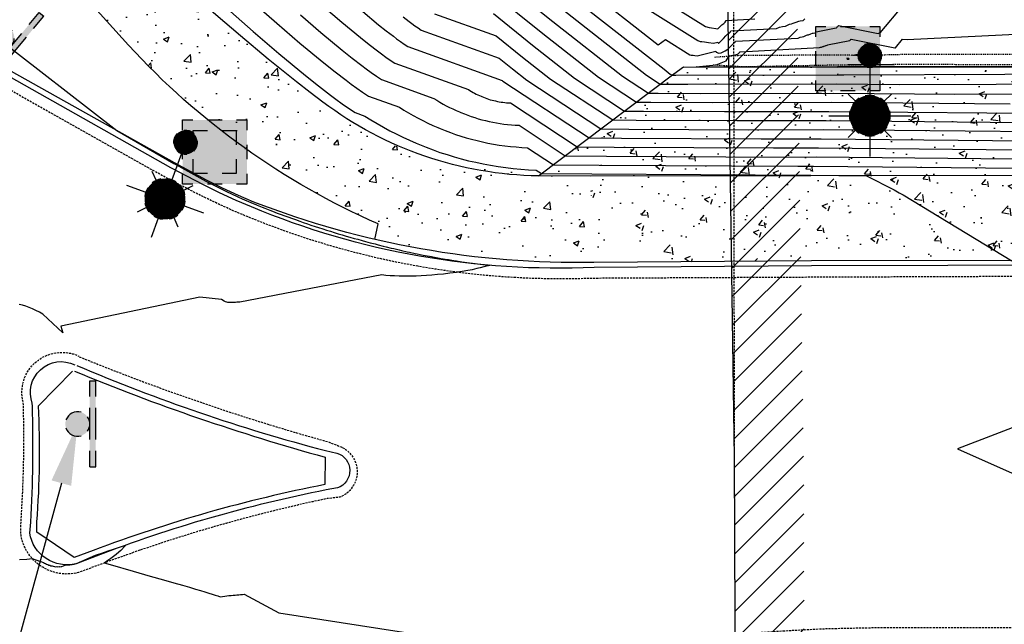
# Model space of a CAD drawing. Header units: feet. Extents: x 351431 to 355879, y 310968 to 329728.
# Tile 135 of 254: x 353280 to 353400, y 321656 to 321730. Entities that reach past the tile are written whole.
import ezdxf

# ---------------------------------------------------------------- set-up
doc = ezdxf.new("R2010")
doc.units = ezdxf.units.FT
doc.header["$MEASUREMENT"] = 0
doc.linetypes.add('D25', pattern=[0.375, 0.25, -0.125])
doc.linetypes.add('HIDDEN2', pattern=[0.1875, 0.125, -0.0625])
for name, color, linetype in [('EHID', 86, 'Continuous'), ('EHYSC', 161, 'Continuous'), ('ELID', 174, 'Continuous'), ('ELTCH-EG1', 253, 'Continuous'), ('ELTCN-EG1', 251, 'Continuous'), ('ELYCB-BACK', 5, 'Continuous'), ('ELYCB-FL', 2, 'Continuous'), ('ELYSC', 2, 'Continuous'), ('ELYSP', 1, 'D25'), ('ELYSU', 2, 'HIDDEN2'), ('ELYSW-BACK', 2, 'Continuous'), ('ELYSW-FRONT', 1, 'Continuous'), ('ESFL', 2, 'Continuous'), ('ESFLJ', 5, 'Continuous'), ('ESFLP', 4, 'Continuous'), ('ESFS', 153, 'Continuous'), ('ESMask', 155, 'Continuous'), ('ETFS', 6, 'Continuous')]:
    doc.layers.add(name, color=color, linetype=linetype)
pattern_1 = [(50, (0, 0), (7.172601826, -0.62752135), [0.75, -8.25]), (355, (0, 0), (-1.38751334, 7.52192134), [0.6, -6.6]), (100.4514, (0.598, -0.052), (5.78509382, 6.89439542), [0.6374019, -7.01142112]), (46.1842, (0, 2), (10.67241049, -1.65519014), [1.125, -12.375]), (96.6356, (0.889, 1.862), (9.34662706, 9.7411787), [0.95610288, -10.51713]), (351.1842, (0, 2), (9.34661945, 9.741186), [0.9, -9.9]), (21, (1, 1.5), (5.96907052, -4.02618891), [0.75, -8.25]), (326, (1, 1.5), (2.43315332, 7.25150045), [0.6, -6.6]), (71.4514, (1.4974, 1.1645), (8.40222629, 3.22530497), [0.6374019, -7.01142112]), (37.5, (0, 0), (0.121598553, 3.328938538), [0, -6.52, 0, -6.7, 0, -6.625]), (7.5, (0, 0), (2.630695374, 3.94411712), [0, -3.82, 0, -6.37, 0, -2.525]), (327.5, (-2.23, 0), (5.338224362, -0.225548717), [0, -2.5, 0, -7.8, 0, -10.35]), (317.5, (-3.23, 0), (5.831861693, 1.001049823), [0, -3.25, 0, -5.18, 0, -7.35])]

# ---------------------------------------------------------------- blocks, each defined once
blk = doc.blocks.new('ESUFMALUM')
for p, q in [((0, -0.0295), (0, -0.0976)), ((-0.053, -0.0946), (-0.0354, -0.1123)), ((0.053, -0.0946), (0.0354, -0.1123)), ((-0.1, -0.1476), (-0.05, -0.1476)), ((0.05, -0.1476), (0.1, -0.1476)), ((-0.0354, -0.183), (-0.053, -0.2007)), ((0.0354, -0.183), (0.053, -0.2007)), ((0, -0.1976), (0, -0.2476))]:
    blk.add_line(p, q)
for centre, radius, start, end in [((0, 0), 0.0295, 63.6503, 116.3497), ((0, 0), 0.0295, 153.6503, 206.3497), ((0, 0), 0.0295, 333.6503, 26.3497), ((0, 0), 0.0295, 243.6503, 296.3497), ((0, -0.1476), 0.05, 121.7041, 148.2959), ((0, -0.1476), 0.05, 76.7041, 103.2959), ((0, -0.1476), 0.05, 31.7041, 58.2959), ((0, -0.1476), 0.05, 166.7041, 193.2959), ((0, -0.1476), 0.05, 346.7041, 13.2959), ((0, -0.1476), 0.05, 211.7041, 238.2959), ((0, -0.1476), 0.05, 301.7041, 328.2959), ((0, -0.1476), 0.05, 256.7041, 283.2959)]:
    blk.add_arc(centre, radius, start, end)
at = {"layer": 'ESMask'}
for points, const_width in [([(-0.0148, 0, 1), (0.0148, 0, 1)], 0.0295), ([(-0.025, -0.1476, 1), (0.025, -0.1476, 1)], 0.05)]:
    blk.add_lwpolyline(points, format="xyb", close=True, dxfattribs=dict(at, const_width=const_width))
blk = doc.blocks.new('ESUFJBOX2')
for points in [[(-0.0787, 0.0535), (-0.0787, 0.0787), (-0.0535, 0.0787)], [(-0.0178, 0.0787), (0.0178, 0.0787)], [(0.0535, 0.0787), (0.0787, 0.0787), (0.0787, 0.0535)], [(-0.0525, 0.0178), (-0.0525, 0.0525), (-0.0178, 0.0525)], [(0.0178, 0.0525), (0.0525, 0.0525), (0.0525, 0.0178)], [(-0.0787, -0.0178), (-0.0787, 0.0178)], [(0.0787, 0.0178), (0.0787, -0.0178)], [(-0.0525, -0.0525), (-0.0525, -0.0178)], [(0.0525, -0.0178), (0.0525, -0.0525), (0.0178, -0.0525)], [(-0.0787, -0.0787), (-0.0787, -0.0535)], [(-0.0178, -0.0525), (-0.0525, -0.0525)], [(0.0787, -0.0535), (0.0787, -0.0787), (0.0535, -0.0787)], [(-0.0535, -0.0787), (-0.0787, -0.0787)], [(0.0178, -0.0787), (-0.0178, -0.0787)]]:
    blk.add_lwpolyline(points)
at = {"layer": 'ESMask'}
blk.add_solid([(-0.0787, -0.0787), (-0.0787, 0.0787), (0.0787, -0.0787), (0.0787, 0.0787)], dxfattribs=at)
blk = doc.blocks.new('ESIPUBSIGN')
at = {"layer": 'ESMask'}
h = blk.add_hatch(color=256, dxfattribs=at)
edge = h.paths.add_edge_path()
edge.add_arc((0, 0), 0.03, 90, 450)
for p, q in [((-0.03, 0.1047), (-0.0447, 0.1047)), ((-0.0447, 0.1047), (-0.0447, 0.066)), ((-0.03, 0.1047), (-0.03, 0.066)), ((-0.0447, 0.0381), (-0.0447, -0.0393)), ((-0.03, 0.0381), (-0.03, -0.0393)), ((-0.0447, -0.0672), (-0.0447, -0.1059)), ((-0.03, -0.0672), (-0.03, -0.1059)), ((-0.03, -0.1059), (-0.0447, -0.1059))]:
    blk.add_line(p, q)
for start, end in [(17.9702, 107.0495), (144.2314, 216.3563), (253.5383, 340.7883)]:
    blk.add_arc((0, 0), 0.03, start, end)
blk.add_solid([(-0.0447, -0.1059), (-0.03, -0.1059), (-0.0447, 0.1047), (-0.03, 0.1047)], dxfattribs=at)
blk = doc.blocks.new('ESUFJBOX1')
for points in [[(-0.0787, 0.0535), (-0.0787, 0.0787), (-0.0535, 0.0787)], [(-0.0178, 0.0787), (0.0178, 0.0787)], [(0.0535, 0.0787), (0.0787, 0.0787), (0.0787, 0.0535)], [(-0.0787, -0.0178), (-0.0787, 0.0178)], [(0.0787, 0.0178), (0.0787, -0.0178)], [(-0.0787, -0.0787), (-0.0787, -0.0535)], [(0.0787, -0.0535), (0.0787, -0.0787), (0.0535, -0.0787)], [(-0.0535, -0.0787), (-0.0787, -0.0787)], [(0.0178, -0.0787), (-0.0178, -0.0787)]]:
    blk.add_lwpolyline(points)
at = {"layer": 'ESMask'}
blk.add_solid([(-0.0787, -0.0787), (-0.0787, 0.0787), (0.0787, -0.0787), (0.0787, 0.0787)], dxfattribs=at)

msp = doc.modelspace()

# ---------------------------------------------------------------- hatches: boundary and pattern name
at = {"layer": 'EHID'}
h = msp.add_hatch(dxfattribs=at)
h.set_pattern_fill('ANSI31', color=256, scale=20, style=0)
h.set_pattern_definition([(45, (-214.0713, 26.4758), (-1.767766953, 1.767766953), [])])
h.paths.add_polyline_path([(353467.54, 321776.88), (353446.13, 321776.56), (353429.92, 321776.32), (353404.35, 321776.19), (353388.67, 321776.15), (353367.07, 321776.1), (353366.4, 321776.07), (353366.16, 321749.44), (353367.22, 321676.06), (353367.41, 321626.24), (353366.56, 321596.82), (353366.75, 321576.47), (353367.33, 321576.47), (353389.64, 321575.4), (353415.73, 321575.97), (353430.91, 321576.01), (353446.37, 321576.18), (353468.6, 321576.43), (353470.11, 321576.43), (353469.94, 321597.43), (353468.27, 321676.52), (353467.81, 321726.47)])
h.paths.add_polyline_path([(353430, 321767.83), (353446.25, 321768.07), (353459.09, 321768.26), (353459.32, 321726.41), (353459.78, 321676.4), (353461.45, 321597.31), (353461.55, 321584.85), (353446.27, 321584.67), (353430.85, 321584.5), (353415.63, 321584.46), (353389.75, 321583.9), (353375.17, 321584.6), (353375.06, 321596.74), (353375.9, 321626.13), (353375.71, 321676.14), (353374.65, 321749.46), (353374.82, 321767.62), (353388.69, 321767.66), (353404.39, 321767.7)], flags=16)
at = {"layer": 'EHYSC'}
h = msp.add_hatch(dxfattribs=at)
h.set_pattern_fill('AR-CONC', color=256, style=0)
h.set_pattern_definition([(50, (353229.139, 321700.008), (7.1726, -0.62752), [0.75, -8.25]), (355, (353229.139, 321700.008), (-1.3875, 7.52192), [0.6, -6.6]), (100.4514, (353229.737, 321699.956), (5.7851, 6.8944), [0.6374, -7.01142]), (46.184, (353229.139, 321702.008), (10.6724, -1.6552), [1.125, -12.375]), (96.636, (353230.028, 321701.87), (9.3466, 9.7412), [0.9561, -10.5171]), (351.184, (353229.139, 321702.008), (9.3466, 9.7412), [0.9, -9.9]), (21, (353230.139, 321701.508), (5.96907, -4.0262), [0.75, -8.25]), (326, (353230.139, 321701.508), (2.43315, 7.2515), [0.6, -6.6]), (71.4514, (353230.6364, 321701.1725), (8.40223, 3.2253), [0.6374, -7.01142]), (37.5, (353229.139, 321700.008), (0.1216, 3.32894), [0, -6.52, 0, -6.7, 0, -6.625]), (7.5, (353229.139, 321700.008), (2.630695, 3.94412), [0, -3.82, 0, -6.37, 0, -2.525]), (327.5, (353226.909, 321700.008), (5.338224, -0.22555), [0, -2.5, 0, -7.8, 0, -10.35]), (317.5, (353225.909, 321700.008), (5.83186, 1.00105), [0, -3.25, 0, -5.18, 0, -7.35])])
h.paths.add_polyline_path([(353320.68, 321716.88), (353319.2, 321717.9), (353316.87, 321719.6), (353315.3, 321720.78), (353313.63, 321722.07), (353310.17, 321724.87), (353306.78, 321727.7), (353303.79, 321730.27), (353300.02, 321733.58), (353288.77, 321746.1, 0.097664), (353245.42, 321781.15), (353237.47, 321784.29), (353235.23, 321788.12), (353234.79, 321786.79), (353234.48, 321785.98), (353233.08, 321782.72), (353232.6, 321781.6), (353231.79, 321779.88), (353230.06, 321776.21), (353229.63, 321775.4), (353229.14, 321774.56), (353233.53, 321775.27), (353241.41, 321772.14, -0.098763), (353281.53, 321739.41), (353293.08, 321726.59, 0.10427), (353323.65, 321704.68), (353323.22, 321702.79), (353325.58, 321702.41), (353328.13, 321702.04), (353330.81, 321701.71), (353336.25, 321701.12), (353341.39, 321700.64), (353345.71, 321700.3), (353349.8, 321700.01), (353349.52, 321710.56), (353346.06, 321710.85), (353342.41, 321711.22), (353338.08, 321711.75), (353335.8, 321712.07), (353333.52, 321712.44), (353331.28, 321712.85), (353329.16, 321713.3), (353327.2, 321713.79), (353326.26, 321714.08), (353325.36, 321714.39), (353324.51, 321714.74), (353323.7, 321715.11), (353322.91, 321715.52), (353322.16, 321715.94)])
h = msp.add_hatch(dxfattribs=at)
h.set_pattern_fill('AR-CONC', color=256, style=0)
h.set_pattern_definition(pattern_1)
h.paths.add_polyline_path([(353503.13, 321723.75), (353505.24, 321724.64), (353505.17, 321724.81), (353484.54, 321728.74), (353482.74, 321729), (353468.75, 321723.86), (353419.9, 321723.92), (353379.87, 321723.9), (353361.01, 321723.94), (353359.84, 321723.06), (353343.27, 321710.56), (353349.6, 321710.54), (353376.59, 321710.58), (353450.66, 321710.7), (353468.98, 321710.66), (353479.57, 321714.72)])
h = msp.add_hatch(dxfattribs=at)
h.set_pattern_fill('AR-CONC', color=256, style=0)
h.set_pattern_definition(pattern_1)
edge = h.paths.add_edge_path()
edge.add_line((353506, 321714.26), (353481.18, 321715.34))
edge.add_line((353481.18, 321715.34), (353468.98, 321710.66))
edge.add_line((353468.98, 321710.66), (353450.66, 321710.7))
edge.add_line((353450.66, 321710.7), (353376.59, 321710.58))
edge.add_line((353376.59, 321710.58), (353349.6, 321710.54))
edge.add_line((353349.6, 321710.54), (353350.04, 321699.96))
edge.add_line((353482.25, 321707.09), (353480.42, 321706.66))
edge.add_line((353480.42, 321706.66), (353478.58, 321706.24))
edge.add_line((353478.58, 321706.24), (353476.73, 321705.84))
edge.add_line((353476.73, 321705.84), (353474.89, 321705.45))
edge.add_line((353474.89, 321705.45), (353473.04, 321705.08))
edge.add_line((353473.04, 321705.08), (353471.19, 321704.71))
edge.add_line((353471.19, 321704.71), (353469.34, 321704.37))
edge.add_line((353469.34, 321704.37), (353467.48, 321704.03))
edge.add_line((353467.48, 321704.03), (353465.62, 321703.71))
edge.add_line((353465.62, 321703.71), (353463.76, 321703.41))
edge.add_line((353463.76, 321703.41), (353461.9, 321703.11))
edge.add_line((353461.9, 321703.11), (353460.03, 321702.83))
edge.add_line((353460.03, 321702.83), (353458.17, 321702.57))
edge.add_line((353458.17, 321702.57), (353456.3, 321702.32))
edge.add_line((353456.3, 321702.32), (353454.43, 321702.08))
edge.add_line((353454.43, 321702.08), (353452.59, 321701.86))
edge.add_line((353452.59, 321701.86), (353450.75, 321701.65))
edge.add_line((353450.75, 321701.65), (353448.91, 321701.46))
edge.add_line((353448.91, 321701.46), (353447.07, 321701.28))
edge.add_line((353447.07, 321701.28), (353445.23, 321701.11))
edge.add_line((353445.23, 321701.11), (353443.39, 321700.96))
edge.add_line((353443.39, 321700.96), (353441.54, 321700.82))
edge.add_line((353441.54, 321700.82), (353439.7, 321700.7))
edge.add_line((353439.7, 321700.7), (353437.85, 321700.58))
edge.add_line((353437.85, 321700.58), (353436.01, 321700.48))
edge.add_line((353436.01, 321700.48), (353434.16, 321700.4))
edge.add_line((353434.16, 321700.4), (353432.31, 321700.33))
edge.add_line((353432.31, 321700.33), (353430.46, 321700.27))
edge.add_line((353430.46, 321700.27), (353428.61, 321700.22))
edge.add_line((353428.61, 321700.22), (353426.76, 321700.19))
edge.add_line((353426.76, 321700.19), (353376.68, 321700.18))
edge.add_line((353376.68, 321700.18), (353350.04, 321699.96))
edge.add_line((353350.04, 321699.96), (353482.25, 321707.09))
edge.add_line((353482.25, 321707.09), (353506, 321714.26))
edge.add_line((353506, 321714.26), (353482.25, 321707.09))

# ---------------------------------------------------------------- linework, layer by layer
at = {"layer": 'ELID'}
msp.add_lwpolyline([(353366.75, 321576.47), (353367.33, 321576.47), (353389.64, 321575.4), (353415.73, 321575.97), (353430.91, 321576.01), (353446.37, 321576.18), (353468.6, 321576.43), (353470.11, 321576.43), (353469.94, 321597.43), (353468.27, 321676.52), (353467.81, 321726.47), (353467.54, 321776.88), (353446.13, 321776.56), (353429.92, 321776.32), (353404.35, 321776.19), (353388.67, 321776.15), (353367.07, 321776.1), (353366.4, 321776.07), (353366.16, 321749.44), (353367.22, 321676.06), (353367.41, 321626.24), (353366.56, 321596.82), (353366.75, 321576.47)], dxfattribs=at)
at = {"layer": 'ELTCH-EG1', "flags": 128}
for points, elevation in [([(353323.43, 321879.42), (353323.49, 321853.66), (353323.33, 321840.29), (353321.97, 321813.49), (353322.2, 321803.66), (353320.16, 321797.72), (353320.2, 321770.43), (353321.64, 321767.51), (353323.65, 321763.42), (353330.1, 321753.47), (353338.27, 321740.88), (353340.45, 321738.04), (353347.5, 321732.38), (353358.66, 321723.62), (353359.4, 321723.04), (353359.62, 321722.89), (353359.7, 321722.89), (353360.06, 321722.89), (353380.06, 321722.94), (353380.63, 321722.94), (353420.05, 321723.1)], 140), ([(353308.73, 321731.46), (353311.23, 321729.26), (353314.07, 321726.82), (353316.99, 321724.41), (353318.39, 321723.29), (353319.72, 321722.27), (353320.33, 321721.81), (353321.02, 321721.31), (353321.72, 321720.82), (353322.44, 321720.35), (353326.24, 321718.97), (353326.8, 321718.62), (353327.36, 321718.28), (353327.94, 321717.95), (353328.52, 321717.63), (353329.11, 321717.33), (353329.71, 321717.03), (353330.32, 321716.75), (353330.94, 321716.49), (353331.23, 321716.36), (353331.85, 321716.11), (353332.48, 321715.87), (353333.12, 321715.65), (353333.76, 321715.44), (353334.41, 321715.24), (353335.07, 321715.06), (353335.74, 321714.89), (353336.4, 321714.73), (353337.08, 321714.59), (353337.76, 321714.46), (353338.45, 321714.35), (353339.14, 321714.25), (353339.83, 321714.17), (353340.53, 321714.11), (353341.24, 321714.05), (353341.94, 321714.02), (353345.1, 321711.94), (353350.71, 321711.9), (353374.99, 321711.77), (353376.93, 321711.77), (353448.56, 321711.07)], 130), ([(353330.53, 321730.43), (353338.09, 321727.71), (353341.31, 321725.12), (353344.75, 321722.42), (353352.36, 321717.42), (353355.21, 321717.4), (353367.53, 321717.33), (353378.49, 321717.36), (353414.59, 321717)], 135), ([(353418.32, 321723.93), (353380.11, 321723.92), (353379.87, 321723.92), (353378.4, 321723.9), (353362.56, 321723.94), (353365.01, 321724.16), (353366.22, 321724.64), (353366.61, 321725.25), (353367.52, 321725.43), (353367.64, 321725.49), (353367.72, 321725.53), (353367.78, 321725.6), (353367.83, 321725.64), (353367.87, 321725.69), (353367.9, 321725.72), (353367.92, 321725.74), (353367.94, 321725.75), (353367.95, 321725.77), (353377.68, 321726.29), (353377.79, 321726.34), (353377.9, 321726.35), (353377.99, 321726.36), (353378.07, 321726.4), (353378.13, 321726.43), (353378.19, 321726.45), (353378.25, 321726.46), (353378.35, 321726.5), (353378.45, 321726.54), (353378.49, 321726.55), (353378.59, 321726.56), (353378.62, 321726.59), (353378.65, 321726.61), (353381.38, 321727.15), (353381.41, 321727.17), (353381.43, 321727.19), (353381.46, 321727.22), (353381.48, 321727.26), (353381.5, 321727.29), (353381.52, 321727.32), (353386.89, 321726.24), (353386.94, 321726.26), (353386.97, 321726.26), (353387.83, 321727.29), (353388.39, 321727.26), (353418.3, 321728.75)], 140), ([(353381.27, 321724.95), (353381, 321724.97), (353381.03, 321724.87), (353381.28, 321724.88), (353381.27, 321724.95)], 140)]:
    msp.add_lwpolyline(points, dxfattribs=dict(at, elevation=elevation))
at = {"layer": 'ELTCN-EG1', "flags": 128}
for points, elevation in [([(353319.82, 321874.6), (353319.87, 321852.97), (353319.74, 321841.74), (353318.26, 321812.59), (353318.43, 321805.16), (353316.89, 321800.67), (353316.94, 321770.87), (353318.16, 321768.38), (353319.86, 321764.92), (353325.35, 321756.46), (353336.96, 321738.56), (353337.28, 321738.14), (353346.26, 321730.93), (353350.82, 321727.35), (353356.47, 321722.91), (353358.17, 321721.8), (353358.8, 321721.79), (353361.55, 321721.78), (353379.75, 321721.82), (353387.42, 321721.75), (353423.02, 321721.9)], 139), ([(353337.02, 321735.9), (353345.02, 321729.48), (353353.54, 321722.79), (353356.72, 321720.7), (353357.9, 321720.69), (353363.05, 321720.67), (353379.43, 321720.71), (353394.22, 321720.56), (353425.99, 321720.69)], 138), ([(353353.66, 321735.15), (353363.69, 321728.85), (353364.15, 321728.72), (353364.45, 321728.7), (353364.99, 321728.61), (353365.23, 321728.56), (353365.38, 321728.72), (353365.71, 321729.06), (353365.94, 321729.23), (353366.13, 321729.38), (353366.24, 321729.6), (353369.73, 321729.78)], 143), ([(353348.73, 321733.84), (353357.93, 321726.61), (353358.82, 321727.28), (353361.81, 321725.41), (353361.95, 321725.37), (353362.04, 321725.36), (353362.2, 321725.33), (353362.41, 321725.3), (353362.7, 321725.27), (353364.98, 321725.82), (353365.03, 321725.71), (353365.12, 321725.67), (353365.28, 321725.58), (353365.62, 321725.65), (353366.11, 321725.9), (353366.44, 321726.08), (353366.69, 321726.33), (353366.87, 321726.52), (353367.04, 321726.7), (353367.17, 321726.83), (353367.26, 321726.9), (353367.34, 321726.96), (353367.38, 321727.05), (353375.03, 321727.45), (353375.28, 321727.56), (353375.52, 321727.59), (353375.74, 321727.62), (353375.91, 321727.71), (353376.07, 321727.79), (353376.2, 321727.82), (353376.33, 321727.85), (353376.58, 321727.95), (353376.79, 321728.03), (353376.89, 321728.06), (353377.12, 321728.08), (353377.19, 321728.14), (353377.26, 321728.2), (353379.7, 321728.68), (353379.75, 321728.71), (353379.8, 321728.75), (353379.84, 321728.81), (353379.89, 321728.88), (353379.93, 321728.94), (353379.97, 321729), (353384.83, 321728.02), (353384.99, 321728.07), (353385.07, 321728.08), (353387.9, 321731.43)], 141), ([(353337.38, 321733.17), (353343.79, 321728.02), (353350.61, 321722.67), (353355.26, 321719.61), (353357, 321719.59), (353364.54, 321719.55), (353379.12, 321719.59), (353401.01, 321719.38)], 137), ([(353317.01, 321731.27), (353319.2, 321729.39), (353321.46, 321727.52), (353322.55, 321726.66), (353323.58, 321725.87), (353324.04, 321725.51), (353324.58, 321725.12), (353325.12, 321724.75), (353325.68, 321724.38), (353334.69, 321721.13), (353334.88, 321721.01), (353335.06, 321720.9), (353335.25, 321720.79), (353335.44, 321720.69), (353335.63, 321720.59), (353335.83, 321720.49), (353336.03, 321720.4), (353336.23, 321720.31), (353336.33, 321720.27), (353336.53, 321720.19), (353336.74, 321720.11), (353336.95, 321720.04), (353337.16, 321719.97), (353337.37, 321719.9), (353337.59, 321719.84), (353337.8, 321719.79), (353338.02, 321719.74), (353338.24, 321719.69), (353338.47, 321719.65), (353338.69, 321719.61), (353338.92, 321719.58), (353339.14, 321719.55), (353339.37, 321719.53), (353339.6, 321719.52), (353339.84, 321719.5), (353348.01, 321714.13), (353352.51, 321714.1), (353372.01, 321713.99), (353377.55, 321714.01), (353434.97, 321713.44)], 132), ([(353356.24, 321731.21), (353362.75, 321727.13), (353363.05, 321727.04), (353363.25, 321727.03), (353363.59, 321726.97), (353364.07, 321726.89), (353364.69, 321726.83), (353365.2, 321726.95), (353365.3, 321726.76), (353365.59, 321727.07), (353365.91, 321727.39), (353366.21, 321727.71), (353366.44, 321727.95), (353366.6, 321728.07), (353366.73, 321728.17), (353366.81, 321728.33), (353372.38, 321728.62), (353372.77, 321728.79), (353373.15, 321728.84), (353373.49, 321728.89), (353373.76, 321729.02), (353374, 321729.14), (353374.22, 321729.19), (353374.42, 321729.25), (353374.8, 321729.39), (353375.13, 321729.52), (353375.28, 321729.56), (353375.65, 321729.6), (353375.76, 321729.69), (353375.86, 321729.78)], 142), ([(353305.56, 321730.7), (353308.35, 321728.25), (353311.5, 321725.54), (353314.75, 321722.85), (353316.32, 321721.6), (353317.8, 321720.47), (353318.47, 321719.96), (353319.24, 321719.4), (353320.02, 321718.85), (353320.82, 321718.33), (353322.01, 321717.9), (353322.75, 321717.42), (353323.51, 321716.97), (353324.28, 321716.53), (353325.06, 321716.1), (353325.85, 321715.7), (353326.65, 321715.3), (353327.47, 321714.93), (353328.29, 321714.58), (353328.69, 321714.41), (353329.52, 321714.07), (353330.36, 321713.75), (353331.21, 321713.45), (353332.07, 321713.17), (353332.94, 321712.91), (353333.81, 321712.66), (353334.7, 321712.43), (353335.6, 321712.23), (353336.5, 321712.04), (353337.41, 321711.87), (353338.33, 321711.72), (353339.25, 321711.59), (353340.18, 321711.48), (353341.11, 321711.39), (353342.05, 321711.32), (353343, 321711.27), (353343.65, 321710.85), (353349.81, 321710.8), (353376.49, 321710.66), (353376.61, 321710.66), (353383.41, 321710.59), (353386.82, 321708.84), (353386.99, 321708.74), (353387.19, 321708.63), (353387.41, 321708.51), (353387.65, 321708.38), (353387.92, 321708.23), (353401.19, 321700.18)], 129), ([(353314.12, 321730.27), (353316.64, 321728.11), (353319.22, 321725.97), (353320.47, 321724.97), (353321.65, 321724.07), (353322.19, 321723.66), (353322.8, 321723.21), (353323.42, 321722.78), (353324.06, 321722.36), (353330.47, 321720.05), (353330.84, 321719.82), (353331.21, 321719.59), (353331.59, 321719.37), (353331.98, 321719.16), (353332.37, 321718.96), (353332.77, 321718.76), (353333.18, 321718.58), (353333.58, 321718.4), (353333.78, 321718.32), (353334.19, 321718.15), (353334.61, 321717.99), (353335.03, 321717.84), (353335.46, 321717.7), (353335.89, 321717.57), (353336.33, 321717.45), (353336.77, 321717.34), (353337.21, 321717.23), (353337.66, 321717.14), (353338.11, 321717.06), (353338.57, 321716.98), (353339.03, 321716.92), (353339.49, 321716.86), (353339.95, 321716.82), (353340.42, 321716.78), (353340.89, 321716.76), (353346.55, 321713.04), (353351.61, 321713), (353373.5, 321712.88), (353377.24, 321712.89), (353441.77, 321712.26)], 131), ([(353321.77, 321730.68), (353323.7, 321729.08), (353324.63, 321728.34), (353325.5, 321727.67), (353325.9, 321727.37), (353326.36, 321727.03), (353326.82, 321726.71), (353327.29, 321726.4), (353338.8, 321722.25), (353338.84, 321722.21), (353338.89, 321722.18), (353349.46, 321715.23), (353353.41, 321715.2), (353370.51, 321715.11), (353377.87, 321715.12), (353428.18, 321714.63)], 133), ([(353326.7, 321730.03), (353327.43, 321729.47), (353327.76, 321729.22), (353328.14, 321728.94), (353328.52, 321728.68), (353328.91, 321728.42), (353338.45, 321724.98), (353340.08, 321723.67), (353341.82, 321722.3), (353350.91, 321716.32), (353354.31, 321716.3), (353369.02, 321716.22), (353378.18, 321716.24), (353421.39, 321715.82)], 134), ([(353337.74, 321730.44), (353342.55, 321726.57), (353347.68, 321722.55), (353353.81, 321718.51), (353356.11, 321718.5), (353366.03, 321718.44), (353378.81, 321718.47), (353407.8, 321718.19)], 136), ([(353276.48, 321727.9), (353291.66, 321716.12), (353298.65, 321712.08), (353299.24, 321711.76), (353302.54, 321709.94), (353302.97, 321709.73), (353304.49, 321708.95), (353304.99, 321708.7), (353306.48, 321707.99), (353307.01, 321707.76), (353308.33, 321707.19), (353308.66, 321707.06), (353308.83, 321706.98), (353309.46, 321706.74), (353309.76, 321706.61), (353310.38, 321706.38), (353310.7, 321706.25), (353311.3, 321706.02), (353311.63, 321705.89), (353312.22, 321705.68), (353312.57, 321705.54), (353313.15, 321705.34), (353313.51, 321705.21), (353314.07, 321705.02), (353314.46, 321704.88), (353315, 321704.7), (353315.4, 321704.55), (353315.93, 321704.38), (353316.35, 321704.24), (353316.87, 321704.08), (353317.31, 321703.93), (353317.8, 321703.78), (353318.26, 321703.64), (353318.74, 321703.49), (353319.22, 321703.35), (353319.72, 321703.2), (353320.18, 321703.07), (353320.7, 321702.92), (353321.14, 321702.8), (353321.69, 321702.64), (353322.11, 321702.53), (353322.67, 321702.38), (353323.07, 321702.28), (353323.09, 321702.28), (353323.28, 321702.23), (353323.66, 321702.13), (353324.25, 321701.98), (353324.61, 321701.89), (353325.23, 321701.73), (353325.56, 321701.66), (353326.21, 321701.5), (353326.51, 321701.44), (353327.19, 321701.28), (353327.47, 321701.22), (353328.18, 321701.07), (353328.42, 321701.02), (353329.16, 321700.87), (353329.38, 321700.83), (353330.15, 321700.68), (353330.34, 321700.64), (353331.14, 321700.5), (353331.31, 321700.47), (353332.13, 321700.33), (353332.27, 321700.31), (353333.12, 321700.17), (353333.23, 321700.15), (353334.12, 321700.02), (353334.2, 321700.01), (353335.11, 321699.88), (353335.17, 321699.87), (353336.11, 321699.75), (353336.14, 321699.75), (353337.11, 321699.64), (353337.11, 321699.64), (353337.29, 321699.62), (353337.11, 321699.56), (353337.04, 321699.55), (353336.12, 321699.3), (353335.7, 321699.21), (353335.14, 321699.08), (353334.39, 321698.94), (353334.16, 321698.89), (353333.38, 321698.76), (353333.21, 321698.73), (353332.41, 321698.64), (353331.65, 321698.55), (353330.92, 321698.48), (353330.22, 321698.42), (353329.54, 321698.37), (353328.9, 321698.33), (353328.28, 321698.3), (353327.68, 321698.29), (353327.11, 321698.27), (353326.55, 321698.27), (353326.21, 321698.28), (353325.65, 321698.31), (353325.12, 321698.35), (353324.6, 321698.39), (353324.1, 321698.44), (353306.71, 321695.11), (353306.52, 321695.1), (353306.34, 321695.09), (353306.18, 321695.08), (353306.04, 321695.07), (353305.91, 321695.06), (353305.79, 321695.06), (353305.67, 321695.05), (353305.57, 321695.05), (353305.48, 321695.05), (353305.39, 321695.05), (353305.31, 321695.05), (353305.25, 321695.05), (353305.1, 321695.09), (353304.95, 321695.15), (353304.8, 321695.24), (353304.48, 321695.45), (353301.83, 321695.72), (353284.81, 321692.18), (353285.06, 321691.34), (353282.58, 321693.62), (353282.17, 321693.87), (353281.76, 321694.1), (353281.34, 321694.29), (353280.93, 321694.46), (353280.52, 321694.6), (353280.11, 321694.72), (353279.72, 321694.8)], 128), ([(353384.79, 321725.36), (353384.87, 321725.02), (353384.16, 321724.2), (353386.82, 321724.16), (353383.03, 321724.16), (353381.1, 321724.17), (353383.15, 321724.26), (353383.04, 321725.29), (353381.76, 321725.37), (353383.06, 321725.62), (353383.06, 321725.62), (353383.06, 321725.63), (353383.07, 321725.63), (353383.07, 321725.64), (353383.07, 321725.64), (353383.08, 321725.65), (353384.44, 321725.37), (353384.79, 321725.36)], 139), ([(353403.68, 321680.66), (353394.57, 321677.15), (353401.61, 321673.99)], 129), ([(353279.75, 321663.58), (353280.62, 321663.65), (353281.3, 321663.7), (353281.39, 321663.67), (353281.4, 321663.66), (353281.69, 321663.56), (353281.73, 321663.54), (353281.99, 321663.46), (353282.06, 321663.43), (353282.27, 321663.36), (353282.37, 321663.33), (353282.56, 321663.28), (353282.67, 321663.24), (353282.81, 321663.15), (353282.93, 321663.11), (353283.06, 321663.02), (353283.19, 321662.99), (353283.32, 321662.91), (353283.46, 321662.89), (353283.59, 321662.82), (353283.74, 321662.81), (353283.86, 321662.76), (353284.01, 321662.75), (353284.13, 321662.71), (353284.3, 321662.72), (353284.4, 321662.69), (353284.58, 321662.72), (353284.67, 321662.69), (353284.86, 321662.75), (353284.93, 321662.73), (353285.14, 321662.82), (353285.4, 321662.94), (353285.66, 321662.94), (353285.92, 321662.96), (353286.17, 321662.99), (353286.42, 321663.04), (353286.67, 321663.1), (353286.71, 321663.11), (353289.06, 321664.11), (353289.18, 321664.15), (353289.95, 321664.41), (353290.04, 321664.45), (353290.83, 321664.72), (353290.89, 321664.74), (353291.72, 321665.02), (353291.75, 321665.03), (353292.61, 321665.31), (353292.61, 321665.31), (353292.73, 321665.35), (353292.67, 321665.27), (353292.63, 321665.24), (353292.16, 321664.71), (353291.88, 321664.5), (353291.58, 321664.2), (353291.1, 321663.86), (353290.94, 321663.72), (353290.29, 321663.29), (353290.27, 321663.26), (353290.12, 321663.17), (353290.84, 321662.97), (353293.66, 321662.17), (353295.74, 321661.57), (353297.35, 321661.11), (353298.63, 321660.74), (353299.68, 321660.44), (353300.54, 321660.19), (353301.27, 321659.97), (353301.9, 321659.79), (353302.44, 321659.62), (353302.91, 321659.48), (353303.33, 321659.35), (353303.7, 321659.24), (353304.03, 321659.14), (353304.32, 321659.04), (353304.6, 321659.08), (353304.87, 321659.11), (353305.13, 321659.14), (353305.38, 321659.17), (353305.63, 321659.19), (353305.88, 321659.22), (353306.12, 321659.24), (353306.35, 321659.26), (353306.58, 321659.28), (353306.8, 321659.3), (353307.02, 321659.31), (353307.23, 321659.33), (353311.48, 321657.08), (353329.12, 321654.31)], 128)]:
    msp.add_lwpolyline(points, dxfattribs=dict(at, elevation=elevation))
at = {"layer": 'ELYCB-BACK', "flags": 128}
for points in [[(353555.37, 321738.16, -0.0557), (353506, 321714.26), (353482.25, 321707.09, -0.05502), (353426.76, 321700.19), (353376.68, 321700.18), (353350.04, 321699.96, -0.097427), (353308.41, 321707.37), (353306.56, 321708.15), (353304.57, 321709.08), (353302.62, 321710.06), (353298.71, 321712.16), (353257.38, 321735.37, 0.083208)], [(353286.46, 321686.66, 0.031309), (353317.17, 321676.13), (353317.13, 321672.77, 0.042145), (353288.77, 321664.7), (353286.45, 321663.84), (353281.85, 321666.94), (353281.87, 321668.19, 0.032146), (353282.06, 321682.41), (353286.22, 321686.67)]]:
    msp.add_lwpolyline(points, format="xyb", dxfattribs=at)
at = {"layer": 'ELYCB-FL', "flags": 128}
for points in [[(353555.73, 321737.56, -0.053382), (353506.28, 321713.51), (353482.47, 321706.41, -0.058084), (353426.78, 321699.67), (353376.7, 321699.54), (353350.09, 321699.37, -0.111092), (353308.14, 321706.77), (353306.26, 321707.57), (353304.23, 321708.51), (353302.25, 321709.49), (353298.26, 321711.57), (353257.07, 321734.85, 0.085094)], [(353286.74, 321687.36, 0.036944), (353317.21, 321676.93), (353318.58, 321676.62, -0.723036), (353318.68, 321672.36), (353317.27, 321672.11, 0.042865), (353289.11, 321664.01), (353286.67, 321663.08, -0.441536), (353280.99, 321666.83), (353281.12, 321668.16, 0.020835), (353281.33, 321682.39), (353281.31, 321682.72, -0.676115), (353286.51, 321687.44)]]:
    msp.add_lwpolyline(points, format="xyb", dxfattribs=at)
at = {"layer": 'ELYSC', "flags": 128}
msp.add_lwpolyline([(353343.27, 321710.56), (353359.84, 321723.06), (353361.01, 321723.94), (353379.87, 321723.9), (353419.9, 321723.92), (353468.75, 321723.86), (353482.74, 321729), (353484.54, 321728.74), (353505.17, 321724.81)], dxfattribs=at)
at = {"layer": 'ELYSP', "flags": 128}
for points in [[(353506.07, 320824.63), (353503.46, 320782.93), (353500.33, 320734.19), (353496.72, 320684.2), (353492.59, 320634.9), (353491.44, 320617.73), (353490.07, 320613.94), (353488.23, 320610.83), (353485.39, 320609.95), (353482.76, 320611.04), (353479.98, 320615.57), (353479.45, 320631.47), (353477.93, 320681.47), (353476.75, 320731.4), (353477.14, 320781.23), (353475.6, 320830.9), (353475.05, 320881.16), (353473.84, 320931.06), (353473.13, 320980.79), (353472.12, 321030.46), (353471.6, 321080.76), (353470.75, 321126.76), (353470.2, 321176.51), (353470.34, 321226.57), (353470.3, 321276.6), (353470.42, 321326.93), (353470.07, 321376.61), (353469.79, 321426.34), (353469.66, 321476.68), (353469.55, 321526.41), (353468.6, 321576.43), (353468.52, 321598.95), (353468.45, 321626.72), (353468.27, 321676.52), (353467.81, 321726.47), (353467.54, 321776.88), (353468.44, 321826.58), (353468.46, 321876.42), (353468.45, 321926.8), (353468.74, 321976.5), (353468.89, 322026.7), (353468.61, 322076.57), (353468.69, 322126.86), (353468.12, 322177.91), (353468.07, 322228.83), (353467.13, 322279.49), (353466.13, 322329.72), (353465.57, 322380.46), (353467.33, 322399.86), (353463.16, 322430.33), (353462.19, 322452.44), (353464.18, 322454.33), (353466.4, 322453.41), (353467.86, 322451.3), (353470.73, 322430.56), (353475.53, 322389.79), (353477.12, 322380.89), (353485.47, 322330.41), (353494.99, 322279.71), (353505.44, 322229.24), (353517.18, 322177.56), (353527.93, 322131.21), (353539.12, 322084.25), (353549.65, 322038.19), (353561.08, 321984.22), (353570.67, 321936.62), (353581.84, 321888.51), (353593.53, 321842.65), (353597.88, 321829.06), (353598.93, 321829.77), (353603.67, 321819.8), (353618.98, 321779.46), (353621.27, 321773.51), (353622.41, 321770.79), (353624.6, 321765.24), (353631, 321749.5, -0.81762), (353626.57, 321744.87, 0.225016), (353562.44, 321740.06), (353561.32, 321739.48), (353560.13, 321738.79), (353557.94, 321737.38), (353556.65, 321736.5), (353556.41, 321736.35, -0.055037), (353506.64, 321712.25), (353482.87, 321705.1, -0.057493), (353426.83, 321698.34), (353376.72, 321698.15), (353350.13, 321698.02, -0.107748), (353307.72, 321705.54), (353305.8, 321706.34), (353303.72, 321707.3), (353301.68, 321708.28), (353297.59, 321710.38), (353256.32, 321733.62, 0.086105), (353224.98, 321746.78), (353215.34, 321749.34, -0.76876), (353213.59, 321755.37), (353217.2, 321759.92), (353222.34, 321767.76), (353224.39, 321770.95), (353227.2, 321775.44), (353227.7, 321776.28), (353228.54, 321777.87), (353229.93, 321780.77), (353230.31, 321781.64), (353231.05, 321783.56), (353232.42, 321786.94), (353233.04, 321788.67), (353233.18, 321789.15), (353233.97, 321791.88), (353235.59, 321797.86), (353237.15, 321803.91), (353246.82, 321852.63), (353256.31, 321901.06), (353264.08, 321941.01), (353267.01, 321950.8), (353268.3, 321950.28), (353268.82, 321949.99), (353274.47, 321986.46), (353284.88, 322036.97), (353296.01, 322088.82), (353306.5, 322140.61), (353315.06, 322190.84), (353321.92, 322241.88), (353326.28, 322296.1), (353328.87, 322347.75), (353330.09, 322390.37), (353330.34, 322462.82), (353329.91, 322524.55), (353328.65, 322562.41), (353329.67, 322567.85), (353332.43, 322571.37), (353335.15, 322572.35), (353339.03, 322571.06), (353342.59, 322568.32), (353346.33, 322523.2), (353348.78, 322473.96), (353353.15, 322424.64), (353356.11, 322374.67), (353358.7, 322325.49), (353360.94, 322276.17), (353362.5, 322225.99), (353363.61, 322176.73), (353364.65, 322127.05), (353365.16, 322078.18), (353365.95, 322028.24), (353365.04, 321978.64), (353365.03, 321929.34), (353365.16, 321879.64), (353365.54, 321825.59), (353367.07, 321776.1), (353367.15, 321725.83), (353367.22, 321676.06), (353367.41, 321626.24), (353367.33, 321576.47), (353366.92, 321526.51), (353366.08, 321476.15), (353365.92, 321426.76), (353366.14, 321376.02), (353366.62, 321326.46), (353366.55, 321276.13), (353366.95, 321225.84), (353366.97, 321176.2), (353366.94, 321125.87), (353366.88, 321076.23), (353367.03, 321026.23), (353367.23, 320975.65), (353367.48, 320929.85), (353367.29, 320884.96), (353364.76, 320882.42), (353361.73, 320882.17), (353360.44, 320885.86), (353355.3, 320929.84), (353349.12, 320979.72), (353343.95, 321029.62), (353339.92, 321061.4), (353331.62, 321117.06), (353322.97, 321169.11), (353312.96, 321219.73), (353301.05, 321272.58), (353289.15, 321323.44), (353274.08, 321374.63), (353256.71, 321422.68), (353238.85, 321469.1), (353220.66, 321519.3), (353216.16, 321526.6, -0.085093), (353210.74, 321536.42), (353198.56, 321569.49), (353198.18, 321570.56), (353196.06, 321575.58), (353194.93, 321578.26), (353192.68, 321583.25), (353192.35, 321583.87), (353181.13, 321603.22), (353180.63, 321604.37, -0.788542), (353185.33, 321608.86), (353186.17, 321608.68), (353197.23, 321606.24), (353207.96, 321603.97), (353208.94, 321603.77), (353209.85, 321603.64), (353210.32, 321603.62), (353211.07, 321603.66), (353220.23, 321604.62), (353223.1, 321604.99), (353226.03, 321605.46), (353227.54, 321605.75), (353229.09, 321606.08), (353230.71, 321606.45), (353231.75, 321606.73), (353232.74, 321607.02), (353233.68, 321607.34), (353235.47, 321608.03), (353237.19, 321608.79), (353240.69, 321610.46), (353242.61, 321611.34), (353243.64, 321611.83), (353245.84, 321612.97), (353248.03, 321614.19), (353258.79, 321620.96, -0.075575), (353319.38, 321646.59), (353344.98, 321652.13, -0.021543), (353378.57, 321655.14), (353385.61, 321655.28), (353424.79, 321655.26), (353466.24, 321655.6), (353474.26, 321655.59), (353477.62, 321655.42), (353479.27, 321655.29), (353480.93, 321655.11), (353482.44, 321654.88), (353486.36, 321654.11), (353488.78, 321653.59), (353491.14, 321653.04), (353493.5, 321652.45), (353495.94, 321651.79), (353498.55, 321651.04), (353500.97, 321650.3), (353502.45, 321649.79), (353503.88, 321649.26), (353505.31, 321648.68), (353506.78, 321648.03), (353508.33, 321647.3), (353509.83, 321646.56), (353513.09, 321644.87), (353516.46, 321643.06), (353522.24, 321639.84), (353524.72, 321638.42), (353557.73, 321617.72, 0.125973), (353589.54, 321606.37), (353590.74, 321606.15, -0.61117), (353594.14, 321598.29), (353583.39, 321580.29), (353580.64, 321575.1), (353580.1, 321574.02), (353579.32, 321572.33), (353577.96, 321569.33), (353577.26, 321567.63), (353576.92, 321566.68), (353575.82, 321563.48), (353574.52, 321559.54), (353573.92, 321557.57), (353573.34, 321555.5), (353572.77, 321553.27), (353572.5, 321552.11), (353571.98, 321549.55), (353571.5, 321546.87), (353570.76, 321542.2), (353570.47, 321540.19), (353569.57, 321532.63), (353564, 321484.74), (353558.21, 321435.29), (353555.42, 321411.56), (353552.45, 321401.62), (353551.17, 321402.26), (353550.58, 321402.5), (353548.63, 321384.55), (353543.21, 321334.67), (353537.78, 321284.94), (353532.06, 321233.97), (353527.37, 321182.77), (353524.09, 321132.73), (353520.99, 321082.39), (353518.21, 321030.45), (353515.38, 320980.99), (353512.3, 320929.94), (353509.4, 320880.56), (353506.02, 320824.87)], [(353287.06, 321688.42, 0.029219), (353317.51, 321678.01), (353319.1, 321677.39, -0.660493), (353318.97, 321671.23), (353317.42, 321671.05, 0.03865), (353289.43, 321662.91), (353286.97, 321662.01, -0.458316), (353279.89, 321666.84), (353279.93, 321668.3, 0.024214), (353280.22, 321682.4), (353280.21, 321682.78, -0.636843), (353286.99, 321688.51)]]:
    msp.add_lwpolyline(points, format="xyb", dxfattribs=at)
at = {"layer": 'ELYSU', "flags": 128}
for points in [[(353364.84, 321725.12), (353368.14, 321725.35), (353379.72, 321725.39), (353383.36, 321725.35), (353387.8, 321725.46), (353419.26, 321725.49), (353459.95, 321725.64), (353462.9, 321725.61), (353468.38, 321725.4)], [(353364.66, 321724.18), (353368.23, 321723.95), (353379.87, 321724.17), (353383.35, 321724.19), (353387.62, 321724.24), (353419.57, 321724.18), (353459.88, 321724.05), (353462.96, 321724.22), (353468.58, 321724.03)]]:
    msp.add_lwpolyline(points, dxfattribs=at)
at = {"layer": 'ELYSW-BACK', "flags": 128}
msp.add_lwpolyline([(353617.02, 321778.7), (353579.17, 321762.63), (353556.62, 321750.62), (353527.73, 321734.2), (353503.13, 321723.75), (353479.57, 321714.72), (353468.98, 321710.66), (353450.66, 321710.7), (353376.59, 321710.58), (353349.6, 321710.54), (353343.27, 321710.56, -0.158373), (353316.87, 321719.6), (353315.3, 321720.78), (353313.63, 321722.07), (353310.17, 321724.87), (353306.78, 321727.7), (353303.79, 321730.27), (353300.02, 321733.58), (353288.77, 321746.1, 0.097664), (353245.42, 321781.15), (353237.47, 321784.29), (353235.23, 321788.12)], format="xyb", dxfattribs=at)
at = {"layer": 'ELYSW-FRONT', "flags": 128}
msp.add_lwpolyline([(353323.22, 321702.79), (353323.65, 321704.68, -0.10427), (353293.08, 321726.59), (353281.53, 321739.41, 0.098763), (353241.41, 321772.14), (353233.53, 321775.27), (353229.14, 321774.56)], format="xyb", dxfattribs=at)
at = {"layer": 'ETFS', "linetype": 'ByBlock', "lineweight": -2}
msp.add_lwpolyline([(353284.87, 321672.95), (353126.85, 321095.78)], dxfattribs=at)
at = {"layer": 'ETFS'}
msp.add_solid([(353283.66, 321673.28), (353286.85, 321680.19), (353286.07, 321672.62)], dxfattribs=at)

# ---------------------------------------------------------------- block references
at = {"layer": 'ESFL', "xscale": 50, "yscale": 50, "zscale": 50}
msp.add_blockref('ESUFMALUM', (353383.82, 321725.32), dxfattribs=at)
at = {"layer": 'ESFLJ', "xscale": 50, "yscale": 50, "zscale": 50}
for name, p in [('ESUFJBOX1', (353381.13, 321724.93)), ('ESUFJBOX2', (353303.64, 321713.49))]:
    msp.add_blockref(name, p, dxfattribs=at)
at = {"layer": 'ESFLP', "xscale": 50.00000000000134, "yscale": 50.00000000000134, "zscale": 50.00000000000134, "rotation": 340.1161074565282}
msp.add_blockref('ESUFMALUM', (353300.06, 321714.68), dxfattribs=at)
at = {"layer": 'ESFS'}
for p, xscale, yscale, zscale, rotation in [((353277.61, 321727.46), 49.99999999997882, 49.99999999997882, 49.99999999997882, 140.4868324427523), ((353286.85, 321680.19), 50, 50, 50, 180)]:
    msp.add_blockref('ESIPUBSIGN', p, dxfattribs=dict(at, xscale=xscale, yscale=yscale, zscale=zscale, rotation=rotation))

doc.saveas('drawing.dxf')
